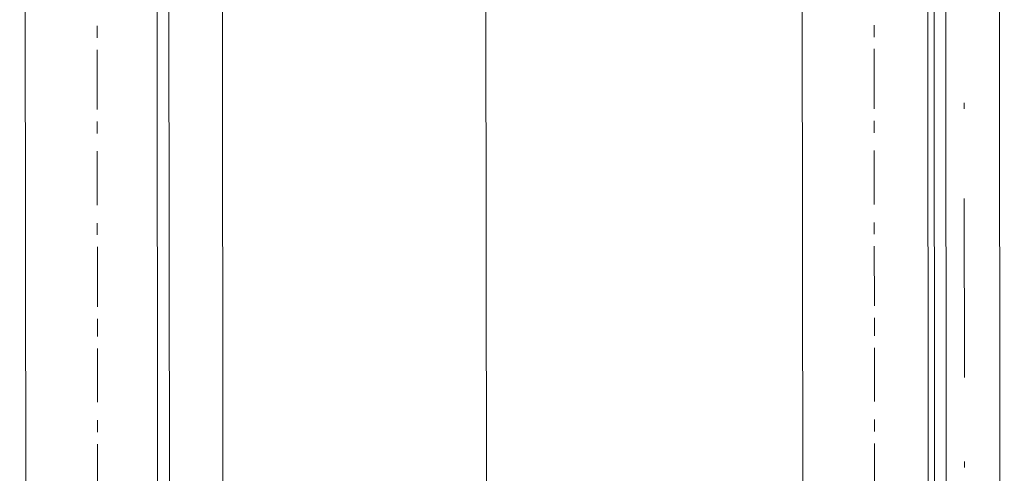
# Model space of a CAD drawing. Header units: inches. Extents: x -5850 to 5646, y 8947 to 13007.
# Tile 137 of 256: x -4277 to -4208, y 10847 to 10879. Entities that reach past the tile are written whole.
import ezdxf

# ---------------------------------------------------------------- set-up
doc = ezdxf.new("R2010")
doc.units = ezdxf.units.IN
doc.header["$MEASUREMENT"] = 0
doc.layers.add('at_Entity', color=7, linetype='Continuous')

msp = doc.modelspace()

# ---------------------------------------------------------------- linework, layer by layer
at = {"layer": 'at_Entity', "color": 7, "lineweight": 20}
for p, q in [((-4267.485, 10560.932), (-4268.233, 11398.125)), ((-4263.604, 11398.129), (-4262.802, 10500.109)), ((-4244.177, 10500.125), (-4244.979, 11398.146)), ((-4212.949, 10500.153), (-4213.751, 11398.174)), ((-4212.557, 10560.981), (-4213.305, 11398.174)), ((-4208.676, 11398.178), (-4207.875, 10500.158)), ((-4207.875, 10500.158), (-4208.676, 11398.178)), ((-4266.594, 10500.105), (-4267.333, 11328.008)), ((-4221.87, 10560.973), (-4222.555, 11328.048)), ((-4211.666, 10500.154), (-4212.406, 11328.057)), ((-4276.798, 10560.924), (-4277.483, 11327.999))]:
    msp.add_line(p, q, dxfattribs=at)
at = {"layer": 'at_Entity', "color": 3, "lineweight": 20}
for p, q in [((-4217.079, 10879.045), (-4217.079, 10878.197)), ((-4272.007, 10878.996), (-4272.006, 10878.148)), ((-4272.006, 10877.306), (-4272.002, 10873.079)), ((-4217.078, 10877.355), (-4217.074, 10873.128)), ((-4210.717, 10873.134), (-4210.717, 10873.558)), ((-4272.001, 10872.237), (-4272, 10871.39)), ((-4217.073, 10872.286), (-4217.073, 10871.439)), ((-4271.999, 10870.124), (-4271.996, 10866.321)), ((-4217.071, 10870.173), (-4217.068, 10866.37)), ((-4210.7, 10854.13), (-4210.711, 10866.799)), ((-4271.995, 10865.055), (-4271.994, 10864.213)), ((-4217.067, 10865.104), (-4217.066, 10864.262)), ((-4271.993, 10863.365), (-4271.989, 10859.144)), ((-4217.065, 10863.414), (-4217.062, 10859.193)), ((-4271.989, 10858.296), (-4271.987, 10857.03)), ((-4217.061, 10858.345), (-4217.06, 10857.079)), ((-4271.987, 10856.183), (-4271.983, 10852.385)), ((-4217.059, 10856.232), (-4217.056, 10852.434)), ((-4271.982, 10851.114), (-4271.981, 10850.272)), ((-4217.054, 10851.163), (-4217.054, 10850.321)), ((-4271.981, 10849.424), (-4271.977, 10845.203)), ((-4217.053, 10849.473), (-4217.049, 10845.252)), ((-4210.694, 10847.789), (-4210.695, 10848.213))]:
    msp.add_line(p, q, dxfattribs=at)

doc.saveas('drawing.dxf')
